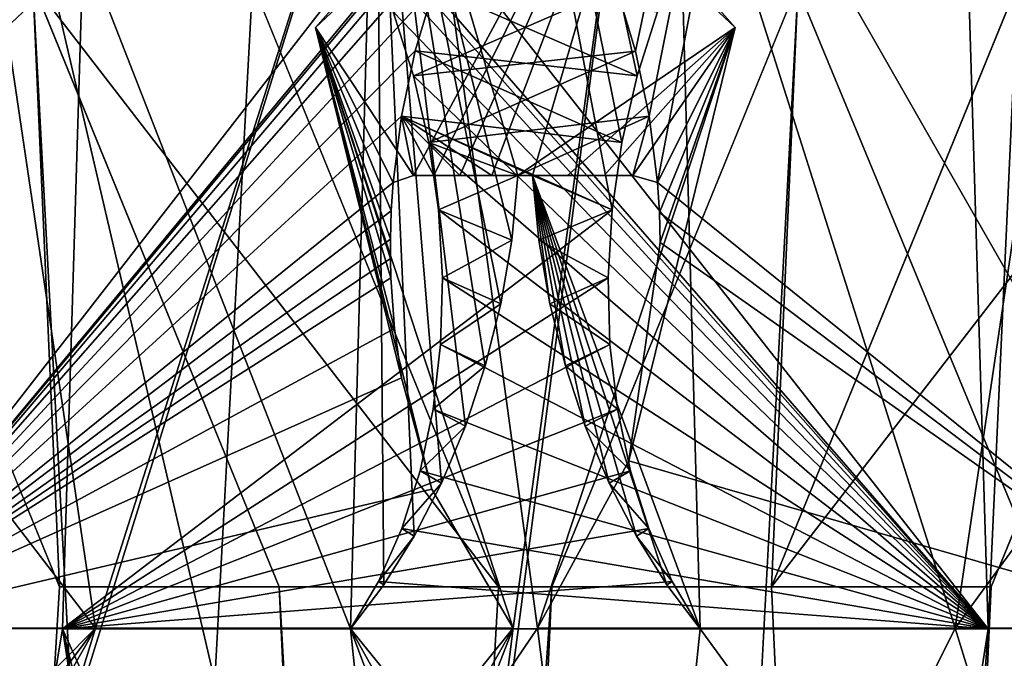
# Model space of a CAD drawing. Header units: inches. Extents: x -10 to 10, y -0.9 to 12.
# Tile 22 of 94: x -9.5918 to -9.4779, y 5.4115 to 5.4853. Entities that reach past the tile are written whole.
import ezdxf

# ---------------------------------------------------------------- set-up
doc = ezdxf.new("R2010")
doc.units = ezdxf.units.IN
doc.header["$LTSCALE"] = 65.326095
doc.header["$MEASUREMENT"] = 0
for name, color, linetype in [('1', 7, 'CONTINUOUS'), ('10', 7, 'CONTINUOUS'), ('111', 7, 'CONTINUOUS'), ('113', 7, 'CONTINUOUS'), ('116', 7, 'CONTINUOUS'), ('118', 7, 'CONTINUOUS'), ('121', 7, 'CONTINUOUS'), ('126', 7, 'CONTINUOUS'), ('127', 7, 'CONTINUOUS'), ('129', 7, 'CONTINUOUS'), ('179', 7, 'CONTINUOUS'), ('181', 7, 'CONTINUOUS'), ('184', 7, 'CONTINUOUS'), ('186', 7, 'CONTINUOUS'), ('249', 7, 'CONTINUOUS'), ('5', 7, 'CONTINUOUS'), ('529', 7, 'CONTINUOUS'), ('531', 7, 'CONTINUOUS'), ('534', 7, 'CONTINUOUS'), ('536', 7, 'CONTINUOUS'), ('6', 7, 'CONTINUOUS'), ('639', 7, 'CONTINUOUS'), ('641', 7, 'CONTINUOUS'), ('644', 7, 'CONTINUOUS'), ('646', 7, 'CONTINUOUS'), ('653', 7, 'CONTINUOUS'), ('654', 7, 'CONTINUOUS'), ('655', 7, 'CONTINUOUS'), ('656', 7, 'CONTINUOUS'), ('73', 7, 'CONTINUOUS')]:
    doc.layers.add(name, color=color, linetype=linetype)

msp = doc.modelspace()

# ---------------------------------------------------------------- linework, layer by layer
at = {"layer": '1', "color": 252, "linetype": 'Continuous', "true_color": 0x8b959c}
for points in [[(-9.27585, 0, 9.22508), (-9.50562, 9.738, 9.45485), (-9.47747, 9.7543, 9.4267), (-9.27585, 0, 9.22508)], [(-9.27585, 0, 9.22508), (-9.42974, 5.831, 9.37897), (-9.50562, 9.738, 9.45485), (-9.27585, 0, 9.22508)], [(-9.42974, 1.331, 9.37897), (-9.68765, 1.331, 9.63688), (-9.68765, 5.831, 9.63688), (-9.42974, 1.331, 9.37897)], [(-9.65471, 5.29848, 9.60394), (-9.42974, 1.331, 9.37897), (-9.68765, 5.831, 9.63688), (-9.65471, 5.29848, 9.60394)]]:
    msp.add_3dface(points, dxfattribs=at)
at = {"layer": '10', "color": 252, "linetype": 'Continuous', "true_color": 0x8b959c}
for points in [[(-9.40073, 1.931, -9.40073), (-9.66589, 1.931, -9.66589), (-9.66589, 5.781, -9.66589), (-9.40073, 1.931, -9.40073)], [(-9.59023, 5.4895, -9.59023), (-9.40073, 1.931, -9.40073), (-9.66589, 5.781, -9.66589), (-9.59023, 5.4895, -9.59023)], [(-9.40073, 1.931, -9.40073), (-9.59023, 5.4895, -9.59023), (-9.56177, 5.41978, -9.56177), (-9.40073, 1.931, -9.40073)], [(-9.25047, 0, -9.25047), (-9.50485, 5.41978, -9.50485), (-9.47639, 5.4895, -9.47639), (-9.25047, 0, -9.25047)], [(-9.25047, 0, -9.25047), (-9.40073, 1.931, -9.40073), (-9.56177, 5.41978, -9.56177), (-9.25047, 0, -9.25047)], [(-9.25047, 0, -9.25047), (-9.56177, 5.41978, -9.56177), (-9.50485, 5.41978, -9.50485), (-9.25047, 0, -9.25047)]]:
    msp.add_3dface(points, dxfattribs=at)
at = {"layer": '111', "color": 252, "linetype": 'Continuous', "true_color": 0x8b959c}
for points in [[(-9.55756, 5.48439, 9.59328), (-9.51935, 5.52758, 9.54727), (-9.53473, 5.415, 9.58299), (-9.55756, 5.48439, 9.59328)], [(-9.51935, 5.52758, 9.54727), (-9.48363, 5.415, 9.53189), (-9.55222, 5.27712, 9.62539), (-9.51935, 5.52758, 9.54727)], [(-9.53473, 5.415, 9.58299), (-9.51935, 5.52758, 9.54727), (-9.55222, 5.27712, 9.62539), (-9.53473, 5.415, 9.58299)], [(-9.47334, 5.48439, 9.50906), (-9.48363, 5.415, 9.53189), (-9.51935, 5.52758, 9.54727), (-9.47334, 5.48439, 9.50906)], [(-9.6124, 5.415, 9.66066), (-9.53473, 5.415, 9.58299), (-9.60013, 5.33434, 9.66296), (-9.6124, 5.415, 9.66066)], [(-9.60013, 5.33434, 9.66296), (-9.53473, 5.415, 9.58299), (-9.59362, 5.31166, 9.66055), (-9.60013, 5.33434, 9.66296)], [(-9.59362, 5.31166, 9.66055), (-9.53473, 5.415, 9.58299), (-9.58221, 5.29312, 9.65249), (-9.59362, 5.31166, 9.66055)], [(-9.58221, 5.29312, 9.65249), (-9.53473, 5.415, 9.58299), (-9.55222, 5.27712, 9.62539), (-9.58221, 5.29312, 9.65249)], [(-9.55222, 5.27712, 9.62539), (-9.48363, 5.415, 9.53189), (-9.44123, 5.27712, 9.5144), (-9.55222, 5.27712, 9.62539)], [(-9.48363, 5.415, 9.53189), (-9.40596, 5.415, 9.45422), (-9.44123, 5.27712, 9.5144), (-9.48363, 5.415, 9.53189)]]:
    msp.add_3dface(points, dxfattribs=at)
at = {"layer": '113', "color": 252, "linetype": 'Continuous', "true_color": 0x8b959c}
for points in [[(-9.53015, 5.51409, 9.59686), (-9.6124, 5.415, 9.66066), (-9.3545, 5.74708, 9.46459), (-9.53015, 5.51409, 9.59686)], [(-9.3545, 5.74708, 9.46459), (-9.6124, 5.415, 9.66066), (-9.60203, 5.74708, 9.71212), (-9.3545, 5.74708, 9.46459)], [(-9.53423, 5.50864, 9.59992), (-9.6124, 5.415, 9.66066), (-9.53015, 5.51409, 9.59686), (-9.53423, 5.50864, 9.59992)], [(-9.53791, 5.5026, 9.60248), (-9.6124, 5.415, 9.66066), (-9.53423, 5.50864, 9.59992), (-9.53791, 5.5026, 9.60248)], [(-9.54114, 5.49603, 9.60448), (-9.6124, 5.415, 9.66066), (-9.53791, 5.5026, 9.60248), (-9.54114, 5.49603, 9.60448)], [(-9.54386, 5.48903, 9.6059), (-9.6124, 5.415, 9.66066), (-9.54114, 5.49603, 9.60448), (-9.54386, 5.48903, 9.6059)], [(-9.54603, 5.48171, 9.60671), (-9.6124, 5.415, 9.66066), (-9.54386, 5.48903, 9.6059), (-9.54603, 5.48171, 9.60671)], [(-9.54761, 5.47416, 9.60689), (-9.6124, 5.415, 9.66066), (-9.54603, 5.48171, 9.60671), (-9.54761, 5.47416, 9.60689)], [(-9.54858, 5.46651, 9.60642), (-9.6124, 5.415, 9.66066), (-9.54761, 5.47416, 9.60689), (-9.54858, 5.46651, 9.60642)], [(-9.5488, 5.46323, 9.60603), (-9.6124, 5.415, 9.66066), (-9.54858, 5.46651, 9.60642), (-9.5488, 5.46323, 9.60603)], [(-9.5489, 5.45994, 9.60552), (-9.6124, 5.415, 9.66066), (-9.5488, 5.46323, 9.60603), (-9.5489, 5.45994, 9.60552)], [(-9.5489, 5.4577, 9.60511), (-9.6124, 5.415, 9.66066), (-9.5489, 5.45994, 9.60552), (-9.5489, 5.4577, 9.60511)], [(-9.54885, 5.45546, 9.60464), (-9.6124, 5.415, 9.66066), (-9.5489, 5.4577, 9.60511), (-9.54885, 5.45546, 9.60464)], [(-9.54844, 5.44962, 9.60314), (-9.6124, 5.415, 9.66066), (-9.54885, 5.45546, 9.60464), (-9.54844, 5.44962, 9.60314)], [(-9.54764, 5.44394, 9.60129), (-9.6124, 5.415, 9.66066), (-9.54844, 5.44962, 9.60314), (-9.54764, 5.44394, 9.60129)], [(-9.54413, 5.43104, 9.59538), (-9.6124, 5.415, 9.66066), (-9.54764, 5.44394, 9.60129), (-9.54413, 5.43104, 9.59538)], [(-9.40596, 5.415, 9.45422), (-9.48363, 5.415, 9.53189), (-9.46949, 5.43431, 9.52134), (-9.40596, 5.415, 9.45422)], [(-9.53473, 5.415, 9.58299), (-9.6124, 5.415, 9.66066), (-9.54413, 5.43104, 9.59538), (-9.53473, 5.415, 9.58299)]]:
    msp.add_3dface(points, dxfattribs=at)
at = {"layer": '116', "color": 252, "linetype": 'Continuous', "true_color": 0x8b959c}
for points in [[(-9.53246, 5.4673, 9.62245), (-9.51311, 5.41493, 9.61257), (-9.51605, 5.52335, 9.59592), (-9.53246, 5.4673, 9.62245)], [(-9.51311, 5.41493, 9.61257), (-9.41605, 5.28167, 9.53958), (-9.51605, 5.52335, 9.59592), (-9.51311, 5.41493, 9.61257)], [(-9.51605, 5.52335, 9.59592), (-9.41605, 5.28167, 9.53958), (-9.45405, 5.41493, 9.55351), (-9.51605, 5.52335, 9.59592)], [(-9.4707, 5.52335, 9.55057), (-9.51605, 5.52335, 9.59592), (-9.45405, 5.41493, 9.55351), (-9.4707, 5.52335, 9.55057)], [(-9.51694, 5.41999, 9.61548), (-9.51311, 5.41493, 9.61257), (-9.53246, 5.4673, 9.62245), (-9.51694, 5.41999, 9.61548)], [(-9.52046, 5.42562, 9.61798), (-9.51694, 5.41999, 9.61548), (-9.53246, 5.4673, 9.62245), (-9.52046, 5.42562, 9.61798)], [(-9.52362, 5.43176, 9.62004), (-9.52046, 5.42562, 9.61798), (-9.53246, 5.4673, 9.62245), (-9.52362, 5.43176, 9.62004)], [(-9.52638, 5.43834, 9.6216), (-9.52362, 5.43176, 9.62004), (-9.53246, 5.4673, 9.62245), (-9.52638, 5.43834, 9.6216)], [(-9.52867, 5.44529, 9.62264), (-9.52638, 5.43834, 9.6216), (-9.53246, 5.4673, 9.62245), (-9.52867, 5.44529, 9.62264)], [(-9.53046, 5.45248, 9.62314), (-9.52867, 5.44529, 9.62264), (-9.53246, 5.4673, 9.62245), (-9.53046, 5.45248, 9.62314)], [(-9.53173, 5.45984, 9.62308), (-9.53046, 5.45248, 9.62314), (-9.53246, 5.4673, 9.62245), (-9.53173, 5.45984, 9.62308)], [(-9.55703, 5.29767, 9.67767), (-9.52704, 5.28167, 9.65057), (-9.58681, 5.41493, 9.68626), (-9.55703, 5.29767, 9.67767)], [(-9.58681, 5.41493, 9.68626), (-9.52704, 5.28167, 9.65057), (-9.51311, 5.41493, 9.61257), (-9.58681, 5.41493, 9.68626)], [(-9.56844, 5.31621, 9.68573), (-9.55703, 5.29767, 9.67767), (-9.58681, 5.41493, 9.68626), (-9.56844, 5.31621, 9.68573)], [(-9.57495, 5.33888, 9.68814), (-9.56844, 5.31621, 9.68573), (-9.58681, 5.41493, 9.68626), (-9.57495, 5.33888, 9.68814)], [(-9.52704, 5.28167, 9.65057), (-9.41605, 5.28167, 9.53958), (-9.51311, 5.41493, 9.61257), (-9.52704, 5.28167, 9.65057)]]:
    msp.add_3dface(points, dxfattribs=at)
at = {"layer": '118', "color": 252, "linetype": 'Continuous', "true_color": 0x8b959c}
for points in [[(-9.57686, 5.7424, 9.73729), (-9.58681, 5.41493, 9.68626), (-9.52327, 5.46332, 9.63173), (-9.57686, 5.7424, 9.73729)], [(-9.57686, 5.7424, 9.73729), (-9.38036, 5.41493, 9.47981), (-9.32933, 5.7424, 9.48975), (-9.57686, 5.7424, 9.73729)], [(-9.38036, 5.41493, 9.47981), (-9.57686, 5.7424, 9.73729), (-9.4425, 5.50584, 9.55888), (-9.38036, 5.41493, 9.47981)], [(-9.51803, 5.48623, 9.63076), (-9.57686, 5.7424, 9.73729), (-9.52039, 5.47881, 9.63174), (-9.51803, 5.48623, 9.63076)], [(-9.52039, 5.47881, 9.63174), (-9.57686, 5.7424, 9.73729), (-9.52215, 5.47112, 9.63207), (-9.52039, 5.47881, 9.63174)], [(-9.52215, 5.47112, 9.63207), (-9.57686, 5.7424, 9.73729), (-9.52327, 5.46332, 9.63173), (-9.52215, 5.47112, 9.63207)], [(-9.52327, 5.46332, 9.63173), (-9.58681, 5.41493, 9.68626), (-9.52373, 5.45547, 9.63073), (-9.52327, 5.46332, 9.63173)], [(-9.52373, 5.45547, 9.63073), (-9.58681, 5.41493, 9.68626), (-9.52352, 5.44777, 9.62909), (-9.52373, 5.45547, 9.63073)], [(-9.52352, 5.44777, 9.62909), (-9.58681, 5.41493, 9.68626), (-9.52265, 5.44029, 9.62682), (-9.52352, 5.44777, 9.62909)], [(-9.52265, 5.44029, 9.62682), (-9.58681, 5.41493, 9.68626), (-9.52114, 5.43317, 9.62399), (-9.52265, 5.44029, 9.62682)], [(-9.52114, 5.43317, 9.62399), (-9.58681, 5.41493, 9.68626), (-9.51902, 5.42651, 9.62063), (-9.52114, 5.43317, 9.62399)], [(-9.51902, 5.42651, 9.62063), (-9.58681, 5.41493, 9.68626), (-9.51633, 5.4204, 9.6168), (-9.51902, 5.42651, 9.62063)], [(-9.58681, 5.41493, 9.68626), (-9.51311, 5.41493, 9.61257), (-9.51633, 5.4204, 9.6168), (-9.58681, 5.41493, 9.68626)]]:
    msp.add_3dface(points, dxfattribs=at)
at = {"layer": '121', "color": 252, "linetype": 'Continuous', "true_color": 0x8b959c}
for points in [[(-9.6124, 5.415, 9.66066), (-9.60013, 5.33434, 9.66296), (-9.58681, 5.41493, 9.68626), (-9.6124, 5.415, 9.66066)], [(-9.60013, 5.33434, 9.66296), (-9.57495, 5.33888, 9.68814), (-9.58681, 5.41493, 9.68626), (-9.60013, 5.33434, 9.66296)]]:
    msp.add_3dface(points, dxfattribs=at)
at = {"layer": '126', "color": 252, "linetype": 'Continuous', "true_color": 0x8b959c}
for points in [[(-9.51935, 5.52758, 9.54727), (-9.55756, 5.48439, 9.59328), (-9.51605, 5.52335, 9.59592), (-9.51935, 5.52758, 9.54727)], [(-9.47334, 5.48439, 9.50906), (-9.51935, 5.52758, 9.54727), (-9.4707, 5.52335, 9.55057), (-9.47334, 5.48439, 9.50906)], [(-9.51605, 5.52335, 9.59592), (-9.55756, 5.48439, 9.59328), (-9.54624, 5.46729, 9.60877), (-9.51605, 5.52335, 9.59592)], [(-9.54388, 5.4673, 9.61112), (-9.51605, 5.52335, 9.59592), (-9.54624, 5.46729, 9.60877), (-9.54388, 5.4673, 9.61112)], [(-9.54088, 5.4673, 9.61411), (-9.51605, 5.52335, 9.59592), (-9.54388, 5.4673, 9.61112), (-9.54088, 5.4673, 9.61411)], [(-9.53718, 5.4673, 9.61778), (-9.51605, 5.52335, 9.59592), (-9.54088, 5.4673, 9.61411), (-9.53718, 5.4673, 9.61778)], [(-9.53246, 5.4673, 9.62245), (-9.51605, 5.52335, 9.59592), (-9.53718, 5.4673, 9.61778), (-9.53246, 5.4673, 9.62245)], [(-9.55756, 5.48439, 9.59328), (-9.53473, 5.415, 9.58299), (-9.54413, 5.43104, 9.59538), (-9.55756, 5.48439, 9.59328)], [(-9.55756, 5.48439, 9.59328), (-9.54413, 5.43104, 9.59538), (-9.54764, 5.44394, 9.60129), (-9.55756, 5.48439, 9.59328)], [(-9.55756, 5.48439, 9.59328), (-9.54764, 5.44394, 9.60129), (-9.54844, 5.44962, 9.60314), (-9.55756, 5.48439, 9.59328)], [(-9.55756, 5.48439, 9.59328), (-9.54844, 5.44962, 9.60314), (-9.54885, 5.45546, 9.60464), (-9.55756, 5.48439, 9.59328)], [(-9.55756, 5.48439, 9.59328), (-9.54885, 5.45546, 9.60464), (-9.5489, 5.4577, 9.60511), (-9.55756, 5.48439, 9.59328)], [(-9.55756, 5.48439, 9.59328), (-9.5489, 5.4577, 9.60511), (-9.5489, 5.45994, 9.60552), (-9.55756, 5.48439, 9.59328)], [(-9.55756, 5.48439, 9.59328), (-9.5489, 5.45994, 9.60552), (-9.5488, 5.46323, 9.60603), (-9.55756, 5.48439, 9.59328)], [(-9.55756, 5.48439, 9.59328), (-9.5488, 5.46323, 9.60603), (-9.54858, 5.46651, 9.60642), (-9.55756, 5.48439, 9.59328)], [(-9.55756, 5.48439, 9.59328), (-9.54858, 5.46651, 9.60642), (-9.54624, 5.46729, 9.60877), (-9.55756, 5.48439, 9.59328)], [(-9.48363, 5.415, 9.53189), (-9.47334, 5.48439, 9.50906), (-9.46949, 5.43431, 9.52134), (-9.48363, 5.415, 9.53189)]]:
    msp.add_3dface(points, dxfattribs=at)
at = {"layer": '127', "color": 252, "linetype": 'Continuous', "true_color": 0x8b959c}
for points in [[(-9.54603, 5.48171, 9.60671), (-9.54386, 5.48903, 9.6059), (-9.52039, 5.47881, 9.63174), (-9.54603, 5.48171, 9.60671)], [(-9.54386, 5.48903, 9.6059), (-9.51803, 5.48623, 9.63076), (-9.52039, 5.47881, 9.63174), (-9.54386, 5.48903, 9.6059)], [(-9.54761, 5.47416, 9.60689), (-9.54603, 5.48171, 9.60671), (-9.52215, 5.47112, 9.63207), (-9.54761, 5.47416, 9.60689)], [(-9.54603, 5.48171, 9.60671), (-9.52039, 5.47881, 9.63174), (-9.52215, 5.47112, 9.63207), (-9.54603, 5.48171, 9.60671)], [(-9.54858, 5.46651, 9.60642), (-9.54761, 5.47416, 9.60689), (-9.54624, 5.46729, 9.60877), (-9.54858, 5.46651, 9.60642)], [(-9.53246, 5.4673, 9.62245), (-9.54761, 5.47416, 9.60689), (-9.52327, 5.46332, 9.63173), (-9.53246, 5.4673, 9.62245)], [(-9.54761, 5.47416, 9.60689), (-9.53246, 5.4673, 9.62245), (-9.53718, 5.4673, 9.61778), (-9.54761, 5.47416, 9.60689)], [(-9.54761, 5.47416, 9.60689), (-9.52215, 5.47112, 9.63207), (-9.52327, 5.46332, 9.63173), (-9.54761, 5.47416, 9.60689)], [(-9.54761, 5.47416, 9.60689), (-9.53718, 5.4673, 9.61778), (-9.54088, 5.4673, 9.61411), (-9.54761, 5.47416, 9.60689)], [(-9.54761, 5.47416, 9.60689), (-9.54088, 5.4673, 9.61411), (-9.54388, 5.4673, 9.61112), (-9.54761, 5.47416, 9.60689)], [(-9.54761, 5.47416, 9.60689), (-9.54388, 5.4673, 9.61112), (-9.54624, 5.46729, 9.60877), (-9.54761, 5.47416, 9.60689)], [(-9.53173, 5.45984, 9.62308), (-9.53246, 5.4673, 9.62245), (-9.52327, 5.46332, 9.63173), (-9.53173, 5.45984, 9.62308)], [(-9.53173, 5.45984, 9.62308), (-9.52327, 5.46332, 9.63173), (-9.52373, 5.45547, 9.63073), (-9.53173, 5.45984, 9.62308)], [(-9.53046, 5.45248, 9.62314), (-9.53173, 5.45984, 9.62308), (-9.52373, 5.45547, 9.63073), (-9.53046, 5.45248, 9.62314)], [(-9.53046, 5.45248, 9.62314), (-9.52373, 5.45547, 9.63073), (-9.52352, 5.44777, 9.62909), (-9.53046, 5.45248, 9.62314)], [(-9.52867, 5.44529, 9.62264), (-9.53046, 5.45248, 9.62314), (-9.52352, 5.44777, 9.62909), (-9.52867, 5.44529, 9.62264)], [(-9.52867, 5.44529, 9.62264), (-9.52352, 5.44777, 9.62909), (-9.52265, 5.44029, 9.62682), (-9.52867, 5.44529, 9.62264)], [(-9.52638, 5.43834, 9.6216), (-9.52867, 5.44529, 9.62264), (-9.52265, 5.44029, 9.62682), (-9.52638, 5.43834, 9.6216)], [(-9.52638, 5.43834, 9.6216), (-9.52265, 5.44029, 9.62682), (-9.52114, 5.43317, 9.62399), (-9.52638, 5.43834, 9.6216)], [(-9.52362, 5.43176, 9.62004), (-9.52638, 5.43834, 9.6216), (-9.52114, 5.43317, 9.62399), (-9.52362, 5.43176, 9.62004)], [(-9.52362, 5.43176, 9.62004), (-9.52114, 5.43317, 9.62399), (-9.51902, 5.42651, 9.62063), (-9.52362, 5.43176, 9.62004)], [(-9.52046, 5.42562, 9.61798), (-9.52362, 5.43176, 9.62004), (-9.51902, 5.42651, 9.62063), (-9.52046, 5.42562, 9.61798)], [(-9.52046, 5.42562, 9.61798), (-9.51902, 5.42651, 9.62063), (-9.51633, 5.4204, 9.6168), (-9.52046, 5.42562, 9.61798)], [(-9.51694, 5.41999, 9.61548), (-9.52046, 5.42562, 9.61798), (-9.51633, 5.4204, 9.6168), (-9.51694, 5.41999, 9.61548)], [(-9.51311, 5.41493, 9.61257), (-9.51694, 5.41999, 9.61548), (-9.51633, 5.4204, 9.6168), (-9.51311, 5.41493, 9.61257)]]:
    msp.add_3dface(points, dxfattribs=at)
at = {"layer": '129', "color": 252, "linetype": 'Continuous', "true_color": 0x8b959c}
for points in [[(-9.60203, 5.74708, 9.71212), (-9.6124, 5.415, 9.66066), (-9.57686, 5.7424, 9.73729), (-9.60203, 5.74708, 9.71212)], [(-9.6124, 5.415, 9.66066), (-9.58681, 5.41493, 9.68626), (-9.57686, 5.7424, 9.73729), (-9.6124, 5.415, 9.66066)]]:
    msp.add_3dface(points, dxfattribs=at)
at = {"layer": '179', "color": 252, "linetype": 'Continuous', "true_color": 0x8b959c}
for points in [[(9.8409, 0, 9.9641), (-9.8409, 0, 9.9641), (9.8409, 12, 9.9641), (9.8409, 0, 9.9641)], [(9.8409, 12, 9.9641), (-9.8409, 0, 9.9641), (9.7409, 12, 9.9641), (9.8409, 12, 9.9641)], [(-9.8409, 0, 9.9641), (-9.7409, 12, 9.9641), (9.7409, 12, 9.9641), (-9.8409, 0, 9.9641)]]:
    msp.add_3dface(points, dxfattribs=at)
at = {"layer": '181', "color": 252, "linetype": 'Continuous', "true_color": 0x8b959c}
for points in [[(-9.86212, 0, 9.91289), (-9.56485, 9.9895, 9.61562), (-9.64051, 10.281, 9.69128), (-9.86212, 0, 9.91289)], [(-9.56485, 9.9895, 9.61562), (-9.86212, 0, 9.91289), (-9.53639, 9.91978, 9.58716), (-9.56485, 9.9895, 9.61562)], [(-9.86212, 0, 9.91289), (-9.64051, 6.431, 9.69128), (-9.53639, 9.91978, 9.58716), (-9.86212, 0, 9.91289)], [(-9.86212, 0, 9.91289), (-9.56485, 5.4895, 9.61562), (-9.64051, 5.781, 9.69128), (-9.86212, 0, 9.91289)], [(-9.64051, 1.931, 9.69128), (-9.37534, 1.931, 9.42611), (-9.37534, 5.781, 9.42611), (-9.64051, 1.931, 9.69128)], [(-9.451, 5.4895, 9.50177), (-9.64051, 1.931, 9.69128), (-9.37534, 5.781, 9.42611), (-9.451, 5.4895, 9.50177)], [(-9.56485, 5.4895, 9.61562), (-9.86212, 0, 9.91289), (-9.53639, 5.41978, 9.58716), (-9.56485, 5.4895, 9.61562)], [(-9.64051, 1.931, 9.69128), (-9.451, 5.4895, 9.50177), (-9.47946, 5.41978, 9.53023), (-9.64051, 1.931, 9.69128)], [(-9.86212, 0, 9.91289), (-9.64051, 1.931, 9.69128), (-9.47946, 5.41978, 9.53023), (-9.86212, 0, 9.91289)], [(-9.53639, 5.41978, 9.58716), (-9.86212, 0, 9.91289), (-9.47946, 5.41978, 9.53023), (-9.53639, 5.41978, 9.58716)]]:
    msp.add_3dface(points, dxfattribs=at)
at = {"layer": '184', "color": 252, "linetype": 'Continuous', "true_color": 0x8b959c}
for points in [[(-9.8409, 0, 10), (9.8409, 0, 10), (-9.8409, 12, 10), (-9.8409, 0, 10)], [(-9.8409, 12, 10), (9.8409, 0, 10), (-9.7409, 12, 10), (-9.8409, 12, 10)], [(-9.7409, 12, 10), (9.8409, 0, 10), (9.7409, 12, 10), (-9.7409, 12, 10)]]:
    msp.add_3dface(points, dxfattribs=at)
at = {"layer": '186', "color": 252, "linetype": 'Continuous', "true_color": 0x8b959c}
for points in [[(-9.40073, 1.931, 9.40073), (-9.66589, 1.931, 9.66589), (-9.66589, 5.781, 9.66589), (-9.40073, 1.931, 9.40073)], [(-9.59023, 5.4895, 9.59023), (-9.40073, 1.931, 9.40073), (-9.66589, 5.781, 9.66589), (-9.59023, 5.4895, 9.59023)], [(-9.40073, 1.931, 9.40073), (-9.59023, 5.4895, 9.59023), (-9.56177, 5.41978, 9.56177), (-9.40073, 1.931, 9.40073)], [(-9.25047, 0, 9.25047), (-9.50485, 5.41978, 9.50485), (-9.47639, 5.4895, 9.47639), (-9.25047, 0, 9.25047)], [(-9.25047, 0, 9.25047), (-9.40073, 1.931, 9.40073), (-9.56177, 5.41978, 9.56177), (-9.25047, 0, 9.25047)], [(-9.25047, 0, 9.25047), (-9.56177, 5.41978, 9.56177), (-9.50485, 5.41978, 9.50485), (-9.25047, 0, 9.25047)]]:
    msp.add_3dface(points, dxfattribs=at)
at = {"layer": '249', "color": 252, "linetype": 'Continuous', "true_color": 0x8b959c}
for points in [[(-9.56485, 5.4895, 9.61562), (-9.53639, 5.41978, 9.58716), (-9.59023, 5.4895, 9.59023), (-9.56485, 5.4895, 9.61562)], [(-9.59023, 5.4895, 9.59023), (-9.53639, 5.41978, 9.58716), (-9.56177, 5.41978, 9.56177), (-9.59023, 5.4895, 9.59023)], [(-9.47946, 5.41978, 9.53023), (-9.451, 5.4895, 9.50177), (-9.50485, 5.41978, 9.50485), (-9.47946, 5.41978, 9.53023)], [(-9.50485, 5.41978, 9.50485), (-9.451, 5.4895, 9.50177), (-9.47639, 5.4895, 9.47639), (-9.50485, 5.41978, 9.50485)], [(-9.53639, 5.41978, 9.58716), (-9.47946, 5.41978, 9.53023), (-9.56177, 5.41978, 9.56177), (-9.53639, 5.41978, 9.58716)], [(-9.56177, 5.41978, 9.56177), (-9.47946, 5.41978, 9.53023), (-9.50485, 5.41978, 9.50485), (-9.56177, 5.41978, 9.56177)]]:
    msp.add_3dface(points, dxfattribs=at)
at = {"layer": '5', "color": 252, "linetype": 'Continuous', "true_color": 0x8b959c}
for points in [[(-9.61562, 9.9895, -9.56485), (-9.91289, 0, -9.86212), (-9.58716, 9.91978, -9.53639), (-9.61562, 9.9895, -9.56485)], [(-9.91289, 0, -9.86212), (-9.69128, 6.431, -9.64051), (-9.58716, 9.91978, -9.53639), (-9.91289, 0, -9.86212)], [(-9.69128, 1.931, -9.64051), (-9.42611, 1.931, -9.37534), (-9.42611, 5.781, -9.37534), (-9.69128, 1.931, -9.64051)], [(-9.50177, 5.4895, -9.451), (-9.69128, 1.931, -9.64051), (-9.42611, 5.781, -9.37534), (-9.50177, 5.4895, -9.451)], [(-9.61562, 5.4895, -9.56485), (-9.91289, 0, -9.86212), (-9.58716, 5.41978, -9.53639), (-9.61562, 5.4895, -9.56485)], [(-9.69128, 1.931, -9.64051), (-9.50177, 5.4895, -9.451), (-9.53023, 5.41978, -9.47946), (-9.69128, 1.931, -9.64051)], [(-9.91289, 0, -9.86212), (-9.69128, 1.931, -9.64051), (-9.53023, 5.41978, -9.47946), (-9.91289, 0, -9.86212)], [(-9.58716, 5.41978, -9.53639), (-9.91289, 0, -9.86212), (-9.53023, 5.41978, -9.47946), (-9.58716, 5.41978, -9.53639)]]:
    msp.add_3dface(points, dxfattribs=at)
at = {"layer": '529', "color": 252, "linetype": 'Continuous', "true_color": 0x8b959c}
for points in [[(-9.37897, 1.331, -9.42974), (-9.63688, 1.331, -9.68765), (-9.63688, 5.831, -9.68765), (-9.37897, 1.331, -9.42974)], [(-9.60394, 5.29848, -9.65471), (-9.37897, 1.331, -9.42974), (-9.63688, 5.831, -9.68765), (-9.60394, 5.29848, -9.65471)]]:
    msp.add_3dface(points, dxfattribs=at)
at = {"layer": '531', "color": 252, "linetype": 'Continuous', "true_color": 0x8b959c}
for points in [[(-9.8409, 0, -9.9641), (9.8409, 0, -9.9641), (-9.8409, 12, -9.9641), (-9.8409, 0, -9.9641)], [(-9.8409, 12, -9.9641), (9.8409, 0, -9.9641), (-9.7409, 12, -9.9641), (-9.8409, 12, -9.9641)], [(9.8409, 0, -9.9641), (9.7409, 12, -9.9641), (-9.7409, 12, -9.9641), (9.8409, 0, -9.9641)]]:
    msp.add_3dface(points, dxfattribs=at)
at = {"layer": '534', "color": 252, "linetype": 'Continuous', "true_color": 0x8b959c}
for points in [[(-9.61453, 9.7543, -9.61453), (-9.8875, 0, -9.8875), (-9.58638, 9.738, -9.58638), (-9.61453, 9.7543, -9.61453)], [(-9.8875, 0, -9.8875), (-9.66227, 5.831, -9.66227), (-9.58638, 9.738, -9.58638), (-9.8875, 0, -9.8875)], [(-9.66227, 1.331, -9.66227), (-9.40435, 1.331, -9.40435), (-9.40435, 5.831, -9.40435), (-9.66227, 1.331, -9.66227)], [(-9.66227, 1.331, -9.66227), (-9.40435, 5.831, -9.40435), (-9.4373, 5.29848, -9.4373), (-9.66227, 1.331, -9.66227)]]:
    msp.add_3dface(points, dxfattribs=at)
at = {"layer": '536', "color": 252, "linetype": 'Continuous', "true_color": 0x8b959c}
for points in [[(9.8409, 0, -10), (-9.8409, 0, -10), (9.8409, 12, -10), (9.8409, 0, -10)], [(9.8409, 12, -10), (-9.8409, 0, -10), (9.7409, 12, -10), (9.8409, 12, -10)], [(9.7409, 12, -10), (-9.8409, 0, -10), (-9.7409, 12, -10), (9.7409, 12, -10)]]:
    msp.add_3dface(points, dxfattribs=at)
at = {"layer": '6', "color": 252, "linetype": 'Continuous', "true_color": 0x8b959c}
for points in [[(-9.61453, 9.7543, 9.61453), (-9.8875, 0, 9.8875), (-9.58638, 9.738, 9.58638), (-9.61453, 9.7543, 9.61453)], [(-9.8875, 0, 9.8875), (-9.66227, 5.831, 9.66227), (-9.58638, 9.738, 9.58638), (-9.8875, 0, 9.8875)], [(-9.66227, 1.331, 9.66227), (-9.40435, 1.331, 9.40435), (-9.40435, 5.831, 9.40435), (-9.66227, 1.331, 9.66227)], [(-9.66227, 1.331, 9.66227), (-9.40435, 5.831, 9.40435), (-9.4373, 5.29848, 9.4373), (-9.66227, 1.331, 9.66227)]]:
    msp.add_3dface(points, dxfattribs=at)
at = {"layer": '639', "color": 252, "linetype": 'Continuous', "true_color": 0x8b959c}
for points in [[(-9.54727, 5.52758, -9.51935), (-9.53189, 5.415, -9.48363), (-9.62539, 5.27712, -9.55222), (-9.54727, 5.52758, -9.51935)], [(-9.58299, 5.415, -9.53473), (-9.54727, 5.52758, -9.51935), (-9.62539, 5.27712, -9.55222), (-9.58299, 5.415, -9.53473)], [(-9.59328, 5.48439, -9.55756), (-9.54727, 5.52758, -9.51935), (-9.58299, 5.415, -9.53473), (-9.59328, 5.48439, -9.55756)], [(-9.50906, 5.48439, -9.47334), (-9.53189, 5.415, -9.48363), (-9.54727, 5.52758, -9.51935), (-9.50906, 5.48439, -9.47334)], [(-9.66066, 5.415, -9.6124), (-9.58299, 5.415, -9.53473), (-9.66296, 5.33434, -9.60013), (-9.66066, 5.415, -9.6124)], [(-9.66296, 5.33434, -9.60013), (-9.58299, 5.415, -9.53473), (-9.66055, 5.31166, -9.59362), (-9.66296, 5.33434, -9.60013)], [(-9.66055, 5.31166, -9.59362), (-9.58299, 5.415, -9.53473), (-9.65249, 5.29312, -9.58221), (-9.66055, 5.31166, -9.59362)], [(-9.65249, 5.29312, -9.58221), (-9.58299, 5.415, -9.53473), (-9.62539, 5.27712, -9.55222), (-9.65249, 5.29312, -9.58221)], [(-9.62539, 5.27712, -9.55222), (-9.53189, 5.415, -9.48363), (-9.5144, 5.27712, -9.44123), (-9.62539, 5.27712, -9.55222)], [(-9.53189, 5.415, -9.48363), (-9.45422, 5.415, -9.40596), (-9.5144, 5.27712, -9.44123), (-9.53189, 5.415, -9.48363)], [(-9.5144, 5.27712, -9.44123), (-9.45422, 5.415, -9.40596), (-9.48441, 5.29312, -9.41413), (-9.5144, 5.27712, -9.44123)], [(-9.48441, 5.29312, -9.41413), (-9.45422, 5.415, -9.40596), (-9.47299, 5.31166, -9.40607), (-9.48441, 5.29312, -9.41413)]]:
    msp.add_3dface(points, dxfattribs=at)
at = {"layer": '641', "color": 252, "linetype": 'Continuous', "true_color": 0x8b959c}
for points in [[(-9.46459, 5.74708, -9.3545), (-9.66066, 5.415, -9.6124), (-9.71212, 5.74708, -9.60203), (-9.46459, 5.74708, -9.3545)], [(-9.59686, 5.51409, -9.53015), (-9.66066, 5.415, -9.6124), (-9.46459, 5.74708, -9.3545), (-9.59686, 5.51409, -9.53015)], [(-9.52058, 5.48169, -9.45991), (-9.52275, 5.48902, -9.46071), (-9.46459, 5.74708, -9.3545), (-9.52058, 5.48169, -9.45991)], [(-9.519, 5.47415, -9.45973), (-9.52058, 5.48169, -9.45991), (-9.46459, 5.74708, -9.3545), (-9.519, 5.47415, -9.45973)], [(-9.51804, 5.46649, -9.4602), (-9.519, 5.47415, -9.45973), (-9.46459, 5.74708, -9.3545), (-9.51804, 5.46649, -9.4602)], [(-9.45422, 5.415, -9.40596), (-9.51804, 5.46649, -9.4602), (-9.46459, 5.74708, -9.3545), (-9.45422, 5.415, -9.40596)], [(-9.51804, 5.46649, -9.4602), (-9.45422, 5.415, -9.40596), (-9.51781, 5.46302, -9.46061), (-9.51804, 5.46649, -9.4602)], [(-9.51781, 5.46302, -9.46061), (-9.45422, 5.415, -9.40596), (-9.51772, 5.45955, -9.46116), (-9.51781, 5.46302, -9.46061)], [(-9.51772, 5.45955, -9.46116), (-9.45422, 5.415, -9.40596), (-9.52134, 5.43431, -9.46949), (-9.51772, 5.45955, -9.46116)], [(-9.45422, 5.415, -9.40596), (-9.53189, 5.415, -9.48363), (-9.52134, 5.43431, -9.46949), (-9.45422, 5.415, -9.40596)], [(-9.58299, 5.415, -9.53473), (-9.66066, 5.415, -9.6124), (-9.59538, 5.43104, -9.54413), (-9.58299, 5.415, -9.53473)]]:
    msp.add_3dface(points, dxfattribs=at)
at = {"layer": '644', "color": 252, "linetype": 'Continuous', "true_color": 0x8b959c}
for points in [[(-9.61257, 5.41493, -9.51311), (-9.53958, 5.28167, -9.41605), (-9.59592, 5.52335, -9.51605), (-9.61257, 5.41493, -9.51311)], [(-9.59592, 5.52335, -9.51605), (-9.53958, 5.28167, -9.41605), (-9.55351, 5.41493, -9.45405), (-9.59592, 5.52335, -9.51605)], [(-9.55057, 5.52335, -9.4707), (-9.59592, 5.52335, -9.51605), (-9.55351, 5.41493, -9.45405), (-9.55057, 5.52335, -9.4707)], [(-9.54968, 5.41999, -9.45114), (-9.55057, 5.52335, -9.4707), (-9.55351, 5.41493, -9.45405), (-9.54968, 5.41999, -9.45114)], [(-9.53416, 5.4673, -9.44416), (-9.55057, 5.52335, -9.4707), (-9.53488, 5.45984, -9.44354), (-9.53416, 5.4673, -9.44416)], [(-9.53488, 5.45984, -9.44354), (-9.55057, 5.52335, -9.4707), (-9.53615, 5.45248, -9.44348), (-9.53488, 5.45984, -9.44354)], [(-9.53615, 5.45248, -9.44348), (-9.55057, 5.52335, -9.4707), (-9.53795, 5.44529, -9.44398), (-9.53615, 5.45248, -9.44348)], [(-9.53795, 5.44529, -9.44398), (-9.55057, 5.52335, -9.4707), (-9.54024, 5.43834, -9.44502), (-9.53795, 5.44529, -9.44398)], [(-9.54024, 5.43834, -9.44502), (-9.55057, 5.52335, -9.4707), (-9.54299, 5.43176, -9.44658), (-9.54024, 5.43834, -9.44502)], [(-9.54299, 5.43176, -9.44658), (-9.55057, 5.52335, -9.4707), (-9.54616, 5.42562, -9.44864), (-9.54299, 5.43176, -9.44658)], [(-9.54616, 5.42562, -9.44864), (-9.55057, 5.52335, -9.4707), (-9.54968, 5.41999, -9.45114), (-9.54616, 5.42562, -9.44864)], [(-9.65057, 5.28167, -9.52704), (-9.53958, 5.28167, -9.41605), (-9.61257, 5.41493, -9.51311), (-9.65057, 5.28167, -9.52704)], [(-9.49817, 5.31621, -9.38089), (-9.49167, 5.33888, -9.37848), (-9.55351, 5.41493, -9.45405), (-9.49817, 5.31621, -9.38089)], [(-9.55351, 5.41493, -9.45405), (-9.49167, 5.33888, -9.37848), (-9.47981, 5.41493, -9.38036), (-9.55351, 5.41493, -9.45405)], [(-9.50959, 5.29767, -9.38895), (-9.49817, 5.31621, -9.38089), (-9.55351, 5.41493, -9.45405), (-9.50959, 5.29767, -9.38895)], [(-9.53958, 5.28167, -9.41605), (-9.50959, 5.29767, -9.38895), (-9.55351, 5.41493, -9.45405), (-9.53958, 5.28167, -9.41605)]]:
    msp.add_3dface(points, dxfattribs=at)
at = {"layer": '646', "color": 252, "linetype": 'Continuous', "true_color": 0x8b959c}
for points in [[(-9.73729, 5.7424, -9.57686), (-9.47981, 5.41493, -9.38036), (-9.48975, 5.7424, -9.32933), (-9.73729, 5.7424, -9.57686)], [(-9.47981, 5.41493, -9.38036), (-9.73729, 5.7424, -9.57686), (-9.55888, 5.50584, -9.4425), (-9.47981, 5.41493, -9.38036)], [(-9.55498, 5.49985, -9.43971), (-9.47981, 5.41493, -9.38036), (-9.55888, 5.50584, -9.4425), (-9.55498, 5.49985, -9.43971)], [(-9.55152, 5.49327, -9.43748), (-9.47981, 5.41493, -9.38036), (-9.55498, 5.49985, -9.43971), (-9.55152, 5.49327, -9.43748)], [(-9.54859, 5.48623, -9.43586), (-9.47981, 5.41493, -9.38036), (-9.55152, 5.49327, -9.43748), (-9.54859, 5.48623, -9.43586)], [(-9.54623, 5.47881, -9.43488), (-9.47981, 5.41493, -9.38036), (-9.54859, 5.48623, -9.43586), (-9.54623, 5.47881, -9.43488)], [(-9.54447, 5.47112, -9.43455), (-9.47981, 5.41493, -9.38036), (-9.54623, 5.47881, -9.43488), (-9.54447, 5.47112, -9.43455)], [(-9.54335, 5.46332, -9.43489), (-9.47981, 5.41493, -9.38036), (-9.54447, 5.47112, -9.43455), (-9.54335, 5.46332, -9.43489)], [(-9.54289, 5.45547, -9.43589), (-9.47981, 5.41493, -9.38036), (-9.54335, 5.46332, -9.43489), (-9.54289, 5.45547, -9.43589)], [(-9.5431, 5.44777, -9.43753), (-9.47981, 5.41493, -9.38036), (-9.54289, 5.45547, -9.43589), (-9.5431, 5.44777, -9.43753)], [(-9.54397, 5.44029, -9.43979), (-9.47981, 5.41493, -9.38036), (-9.5431, 5.44777, -9.43753), (-9.54397, 5.44029, -9.43979)], [(-9.54548, 5.43317, -9.44263), (-9.47981, 5.41493, -9.38036), (-9.54397, 5.44029, -9.43979), (-9.54548, 5.43317, -9.44263)], [(-9.5476, 5.42651, -9.44599), (-9.47981, 5.41493, -9.38036), (-9.54548, 5.43317, -9.44263), (-9.5476, 5.42651, -9.44599)], [(-9.55029, 5.4204, -9.44982), (-9.47981, 5.41493, -9.38036), (-9.5476, 5.42651, -9.44599), (-9.55029, 5.4204, -9.44982)], [(-9.55351, 5.41493, -9.45405), (-9.47981, 5.41493, -9.38036), (-9.55029, 5.4204, -9.44982), (-9.55351, 5.41493, -9.45405)]]:
    msp.add_3dface(points, dxfattribs=at)
at = {"layer": '653', "color": 252, "linetype": 'Continuous', "true_color": 0x8b959c}
for points in [[(-9.46649, 5.33434, -9.40366), (-9.45422, 5.415, -9.40596), (-9.49167, 5.33888, -9.37848), (-9.46649, 5.33434, -9.40366)], [(-9.49167, 5.33888, -9.37848), (-9.45422, 5.415, -9.40596), (-9.47981, 5.41493, -9.38036), (-9.49167, 5.33888, -9.37848)]]:
    msp.add_3dface(points, dxfattribs=at)
at = {"layer": '654', "color": 252, "linetype": 'Continuous', "true_color": 0x8b959c}
for points in [[(-9.54727, 5.52758, -9.51935), (-9.59328, 5.48439, -9.55756), (-9.59592, 5.52335, -9.51605), (-9.54727, 5.52758, -9.51935)], [(-9.50906, 5.48439, -9.47334), (-9.54727, 5.52758, -9.51935), (-9.55057, 5.52335, -9.4707), (-9.50906, 5.48439, -9.47334)], [(-9.50906, 5.48439, -9.47334), (-9.55057, 5.52335, -9.4707), (-9.53416, 5.4673, -9.44416), (-9.50906, 5.48439, -9.47334)], [(-9.59328, 5.48439, -9.55756), (-9.58299, 5.415, -9.53473), (-9.59538, 5.43104, -9.54413), (-9.59328, 5.48439, -9.55756)], [(-9.50906, 5.48439, -9.47334), (-9.53416, 5.4673, -9.44416), (-9.52843, 5.4673, -9.44984), (-9.50906, 5.48439, -9.47334)], [(-9.53189, 5.415, -9.48363), (-9.50906, 5.48439, -9.47334), (-9.52134, 5.43431, -9.46949), (-9.53189, 5.415, -9.48363)], [(-9.52419, 5.4673, -9.45406), (-9.50906, 5.48439, -9.47334), (-9.52843, 5.4673, -9.44984), (-9.52419, 5.4673, -9.45406)], [(-9.52089, 5.46729, -9.45734), (-9.50906, 5.48439, -9.47334), (-9.52419, 5.4673, -9.45406), (-9.52089, 5.46729, -9.45734)], [(-9.50906, 5.48439, -9.47334), (-9.51772, 5.45955, -9.46116), (-9.52134, 5.43431, -9.46949), (-9.50906, 5.48439, -9.47334)], [(-9.51804, 5.46649, -9.4602), (-9.50906, 5.48439, -9.47334), (-9.52089, 5.46729, -9.45734), (-9.51804, 5.46649, -9.4602)], [(-9.50906, 5.48439, -9.47334), (-9.51804, 5.46649, -9.4602), (-9.51781, 5.46302, -9.46061), (-9.50906, 5.48439, -9.47334)], [(-9.50906, 5.48439, -9.47334), (-9.51781, 5.46302, -9.46061), (-9.51772, 5.45955, -9.46116), (-9.50906, 5.48439, -9.47334)]]:
    msp.add_3dface(points, dxfattribs=at)
at = {"layer": '655', "color": 252, "linetype": 'Continuous', "true_color": 0x8b959c}
for points in [[(-9.52275, 5.48902, -9.46071), (-9.54623, 5.47881, -9.43488), (-9.54859, 5.48623, -9.43586), (-9.52275, 5.48902, -9.46071)], [(-9.52275, 5.48902, -9.46071), (-9.52058, 5.48169, -9.45991), (-9.54623, 5.47881, -9.43488), (-9.52275, 5.48902, -9.46071)], [(-9.52058, 5.48169, -9.45991), (-9.54447, 5.47112, -9.43455), (-9.54623, 5.47881, -9.43488), (-9.52058, 5.48169, -9.45991)], [(-9.52058, 5.48169, -9.45991), (-9.519, 5.47415, -9.45973), (-9.54447, 5.47112, -9.43455), (-9.52058, 5.48169, -9.45991)], [(-9.519, 5.47415, -9.45973), (-9.53416, 5.4673, -9.44416), (-9.54447, 5.47112, -9.43455), (-9.519, 5.47415, -9.45973)], [(-9.53416, 5.4673, -9.44416), (-9.519, 5.47415, -9.45973), (-9.52089, 5.46729, -9.45734), (-9.53416, 5.4673, -9.44416)], [(-9.519, 5.47415, -9.45973), (-9.51804, 5.46649, -9.4602), (-9.52089, 5.46729, -9.45734), (-9.519, 5.47415, -9.45973)], [(-9.53416, 5.4673, -9.44416), (-9.54335, 5.46332, -9.43489), (-9.54447, 5.47112, -9.43455), (-9.53416, 5.4673, -9.44416)], [(-9.53416, 5.4673, -9.44416), (-9.53488, 5.45984, -9.44354), (-9.54335, 5.46332, -9.43489), (-9.53416, 5.4673, -9.44416)], [(-9.52089, 5.46729, -9.45734), (-9.52419, 5.4673, -9.45406), (-9.53416, 5.4673, -9.44416), (-9.52089, 5.46729, -9.45734)], [(-9.52843, 5.4673, -9.44984), (-9.53416, 5.4673, -9.44416), (-9.52419, 5.4673, -9.45406), (-9.52843, 5.4673, -9.44984)], [(-9.53488, 5.45984, -9.44354), (-9.54289, 5.45547, -9.43589), (-9.54335, 5.46332, -9.43489), (-9.53488, 5.45984, -9.44354)], [(-9.53488, 5.45984, -9.44354), (-9.53615, 5.45248, -9.44348), (-9.54289, 5.45547, -9.43589), (-9.53488, 5.45984, -9.44354)], [(-9.53615, 5.45248, -9.44348), (-9.5431, 5.44777, -9.43753), (-9.54289, 5.45547, -9.43589), (-9.53615, 5.45248, -9.44348)], [(-9.53615, 5.45248, -9.44348), (-9.53795, 5.44529, -9.44398), (-9.5431, 5.44777, -9.43753), (-9.53615, 5.45248, -9.44348)], [(-9.53795, 5.44529, -9.44398), (-9.54397, 5.44029, -9.43979), (-9.5431, 5.44777, -9.43753), (-9.53795, 5.44529, -9.44398)], [(-9.53795, 5.44529, -9.44398), (-9.54024, 5.43834, -9.44502), (-9.54397, 5.44029, -9.43979), (-9.53795, 5.44529, -9.44398)], [(-9.54024, 5.43834, -9.44502), (-9.54548, 5.43317, -9.44263), (-9.54397, 5.44029, -9.43979), (-9.54024, 5.43834, -9.44502)], [(-9.54024, 5.43834, -9.44502), (-9.54299, 5.43176, -9.44658), (-9.54548, 5.43317, -9.44263), (-9.54024, 5.43834, -9.44502)], [(-9.54299, 5.43176, -9.44658), (-9.5476, 5.42651, -9.44599), (-9.54548, 5.43317, -9.44263), (-9.54299, 5.43176, -9.44658)], [(-9.54299, 5.43176, -9.44658), (-9.54616, 5.42562, -9.44864), (-9.5476, 5.42651, -9.44599), (-9.54299, 5.43176, -9.44658)], [(-9.54616, 5.42562, -9.44864), (-9.55029, 5.4204, -9.44982), (-9.5476, 5.42651, -9.44599), (-9.54616, 5.42562, -9.44864)], [(-9.54616, 5.42562, -9.44864), (-9.54968, 5.41999, -9.45114), (-9.55029, 5.4204, -9.44982), (-9.54616, 5.42562, -9.44864)], [(-9.54968, 5.41999, -9.45114), (-9.55351, 5.41493, -9.45405), (-9.55029, 5.4204, -9.44982), (-9.54968, 5.41999, -9.45114)]]:
    msp.add_3dface(points, dxfattribs=at)
at = {"layer": '656', "color": 252, "linetype": 'Continuous', "true_color": 0x8b959c}
for points in [[(-9.47981, 5.41493, -9.38036), (-9.46459, 5.74708, -9.3545), (-9.48975, 5.7424, -9.32933), (-9.47981, 5.41493, -9.38036)], [(-9.45422, 5.415, -9.40596), (-9.46459, 5.74708, -9.3545), (-9.47981, 5.41493, -9.38036), (-9.45422, 5.415, -9.40596)]]:
    msp.add_3dface(points, dxfattribs=at)
at = {"layer": '73', "color": 252, "linetype": 'Continuous', "true_color": 0x8b959c}
for points in [[(-9.61562, 5.4895, -9.56485), (-9.58716, 5.41978, -9.53639), (-9.59023, 5.4895, -9.59023), (-9.61562, 5.4895, -9.56485)], [(-9.59023, 5.4895, -9.59023), (-9.58716, 5.41978, -9.53639), (-9.56177, 5.41978, -9.56177), (-9.59023, 5.4895, -9.59023)], [(-9.53023, 5.41978, -9.47946), (-9.50177, 5.4895, -9.451), (-9.50485, 5.41978, -9.50485), (-9.53023, 5.41978, -9.47946)], [(-9.50485, 5.41978, -9.50485), (-9.50177, 5.4895, -9.451), (-9.47639, 5.4895, -9.47639), (-9.50485, 5.41978, -9.50485)], [(-9.58716, 5.41978, -9.53639), (-9.53023, 5.41978, -9.47946), (-9.56177, 5.41978, -9.56177), (-9.58716, 5.41978, -9.53639)], [(-9.56177, 5.41978, -9.56177), (-9.53023, 5.41978, -9.47946), (-9.50485, 5.41978, -9.50485), (-9.56177, 5.41978, -9.56177)]]:
    msp.add_3dface(points, dxfattribs=at)

doc.saveas('drawing.dxf')
